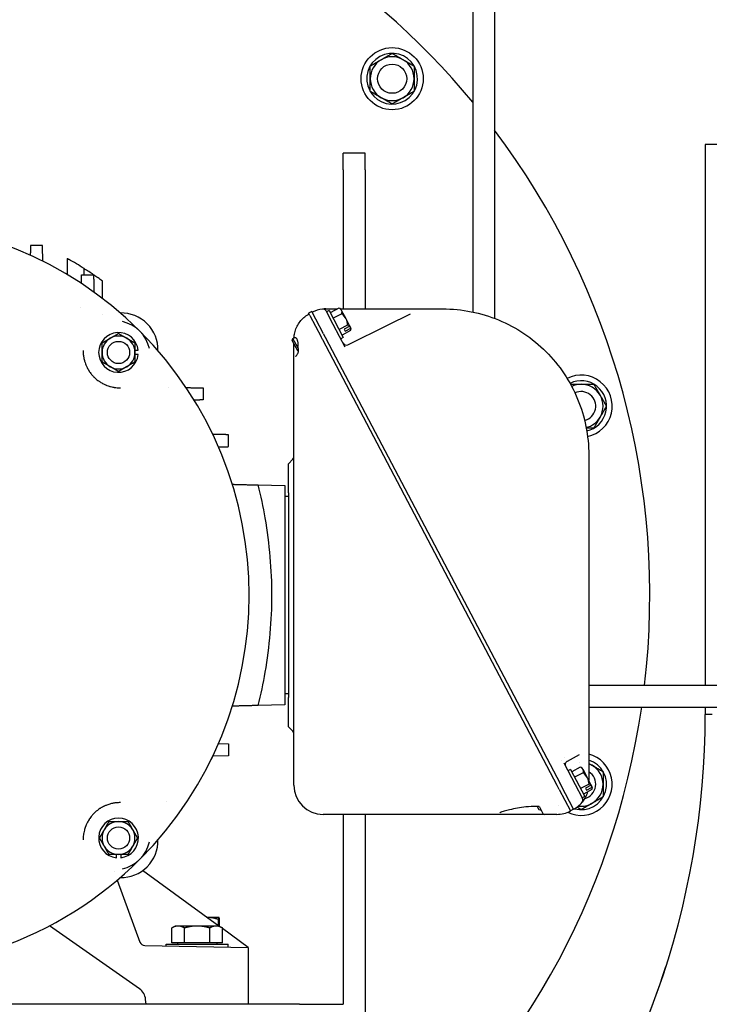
# Model space of a CAD drawing. Header units: inches. Extents: x 18 to 846, y -44 to 561.
# Tile 239 of 256: x 300 to 311, y 135 to 152. Entities that reach past the tile are written whole.
import ezdxf

# ---------------------------------------------------------------- set-up
doc = ezdxf.new("R2010")
doc.units = ezdxf.units.IN
doc.header["$LTSCALE"] = 24
doc.header["$MEASUREMENT"] = 0
doc.layers.add('Visible (ANSI)', color=7, linetype='Continuous', lineweight=30)

msp = doc.modelspace()

# ---------------------------------------------------------------- linework, layer by layer
at = {"layer": 'Visible (ANSI)'}
for p, q in [((307.42543, 153.85344), (307.42543, 147.11587)), ((307.80043, 153.85344), (307.80043, 147.00591)), ((305.66197, 150.90425), (305.67083, 150.90936)), ((305.67724, 150.88762), (305.67279, 150.88504)), ((305.68645, 150.8823), (305.67759, 150.87719)), ((313.30343, 149.97993), (311.40539, 149.97993)), ((311.40539, 149.97993), (311.40539, 140.73081)), ((311.52492, 149.97976), (311.40539, 149.97976)), ((305.58199, 149.83149), (305.20699, 149.83149)), ((305.20699, 149.54688), (305.20699, 149.83149)), ((305.58199, 149.54688), (305.58199, 149.83149)), ((305.20699, 149.54688), (305.20699, 147.16923)), ((305.58199, 149.54688), (305.58199, 147.16923)), ((300.48199, 148.03321), (300.47958, 147.75737)), ((300.77176, 147.75227), (300.7721, 147.85843)), ((300.72999, 147.75227), (300.93399, 147.75227)), ((301.08799, 147.3454), (301.08537, 147.64579)), ((300.71555, 147.20077), (300.71555, 147.20084)), ((304.67085, 147.12402), (304.61554, 147.09492)), ((304.63518, 147.05758), (304.61554, 147.09492)), ((304.73858, 146.9953), (304.67085, 147.12402)), ((304.91165, 147.16923), (305.10265, 147.16923)), ((304.91406, 147.13424), (304.92249, 147.11823)), ((304.96674, 147.14151), (304.92249, 147.11823)), ((304.92249, 147.11823), (305.03252, 146.90911)), ((304.96674, 147.14151), (305.20888, 146.68133)), ((305.1323, 147.17948), (304.98699, 147.10302)), ((305.10265, 147.16923), (305.11282, 147.16923)), ((305.16079, 147.16923), (306.54525, 147.16923)), ((305.18034, 147.1436), (305.16864, 147.16583)), ((305.25595, 146.9999), (305.18034, 147.1436)), ((306.54525, 147.16923), (306.91165, 147.16923)), ((301.09042, 147.0671), (301.09042, 147.06711)), ((304.63518, 147.05757), (304.82944, 146.6884)), ((304.87248, 146.74082), (304.73858, 146.9953)), ((305.18271, 147.08368), (305.0374, 147.00722)), ((305.32131, 146.87569), (305.25595, 146.9999)), ((305.97804, 146.89649), (306.35918, 147.08447)), ((305.03252, 146.90911), (305.14122, 146.70253)), ((305.28353, 146.89208), (305.13822, 146.81562)), ((305.33394, 146.79628), (305.18863, 146.71982)), ((305.32023, 146.87142), (305.2246, 146.8211)), ((305.2246, 146.8211), (305.24207, 146.78792)), ((305.24207, 146.78792), (305.33769, 146.83823)), ((305.28504, 146.5547), (305.97804, 146.89649)), ((305.33877, 146.84251), (305.32131, 146.87569)), ((305.34326, 146.83397), (305.33877, 146.84251)), ((304.3356, 146.62297), (304.34818, 146.66349)), ((304.3356, 146.62297), (304.42407, 146.45483)), ((304.34818, 146.66349), (304.37989, 146.68018)), ((304.42974, 146.50849), (304.34818, 146.66349)), ((304.84527, 146.65831), (304.82944, 146.6884)), ((304.84527, 146.65831), (304.84837, 146.65243)), ((304.84837, 146.65243), (304.85191, 146.6457)), ((304.85191, 146.6457), (308.86466, 139.01961)), ((304.87248, 146.74082), (304.87834, 146.72969)), ((304.90368, 146.68154), (304.87834, 146.72969)), ((304.90368, 146.68154), (304.90694, 146.67533)), ((304.90694, 146.67533), (308.91997, 139.04871)), ((305.14122, 146.70253), (305.23679, 146.52091)), ((305.20888, 146.68133), (305.16463, 146.65805)), ((301.64249, 146.46062), (301.69918, 146.46062)), ((304.36349, 146.54575), (304.36349, 146.56996)), ((304.36349, 146.51187), (304.36349, 146.54575)), ((304.36349, 146.37378), (304.36349, 146.51187)), ((304.42407, 146.45483), (304.4433, 146.44886)), ((304.43167, 146.50374), (304.43765, 146.49237)), ((301.69918, 146.38587), (301.64249, 146.38587)), ((304.36349, 139.01899), (304.36349, 146.37378)), ((302.21679, 145.8307), (302.2168, 145.8307)), ((302.8089, 145.8152), (302.8089, 145.6112)), ((304.34592, 144.59542), (304.26949, 144.51899)), ((309.41165, 144.66923), (309.41165, 139.76205)), ((304.26949, 144.01899), (304.26949, 144.51899)), ((303.7519, 144.15591), (304.20699, 144.14399)), ((304.20699, 144.14399), (304.20699, 140.39399)), ((304.26949, 143.95649), (304.20699, 143.95649)), ((304.26949, 144.01899), (304.26949, 140.51899)), ((309.41165, 140.73081), (313.96116, 140.73081)), ((304.26949, 140.58149), (304.20699, 140.58149)), ((304.26949, 140.01899), (304.26949, 140.51899)), ((304.20699, 140.39399), (303.7519, 140.38208)), ((309.41165, 140.35581), (313.96116, 140.35581)), ((311.40539, 140.35581), (311.40539, 140.22995)), ((311.52492, 140.22976), (311.40539, 140.22976)), ((304.34592, 139.94257), (304.26949, 140.01899)), ((303.07135, 139.731), (303.24139, 139.72654)), ((303.24139, 139.72654), (303.24139, 139.52254)), ((309.41165, 139.76205), (309.41165, 139.10216)), ((302.97857, 139.51566), (302.94669, 139.46045)), ((303.24139, 139.52254), (302.97857, 139.51566)), ((309.24513, 139.53783), (309.0396, 139.42271)), ((308.98307, 139.40125), (309.17708, 139.03254)), ((309.0396, 139.42271), (309.03821, 139.42193)), ((309.09945, 139.28745), (309.0552, 139.26417)), ((309.09945, 139.28745), (309.34159, 138.82727)), ((309.26501, 139.32542), (309.1197, 139.24896)), ((309.31542, 139.22962), (309.17011, 139.15316)), ((309.31305, 139.28954), (309.30135, 139.31177)), ((309.38866, 139.14583), (309.31305, 139.28954)), ((308.86466, 139.01961), (308.8682, 139.0129)), ((308.90266, 138.9474), (308.8682, 139.0129)), ((308.92323, 139.04253), (308.91997, 139.04871)), ((308.92323, 139.04253), (308.9457, 138.99982)), ((309.1528, 138.60623), (308.9457, 138.99982)), ((309.17708, 139.03254), (309.17898, 139.02894)), ((309.17898, 139.02894), (309.29726, 138.80414)), ((309.41624, 139.03802), (309.27093, 138.96156)), ((309.45294, 139.01735), (309.35732, 138.96704)), ((309.45402, 139.02163), (309.38866, 139.14583)), ((309.47148, 138.98844), (309.45402, 139.02163)), ((308.90266, 138.9474), (309.09749, 138.57713)), ((309.46665, 138.94222), (309.32134, 138.86576)), ((309.35732, 138.96704), (309.37478, 138.93385)), ((309.37478, 138.93385), (309.4704, 138.98417)), ((309.47598, 138.9799), (309.47148, 138.98844)), ((302.17456, 138.73699), (302.17451, 138.73699)), ((309.30379, 138.79173), (309.29726, 138.80414)), ((309.34159, 138.82727), (309.29734, 138.80399)), ((307.96471, 138.51899), (304.86349, 138.51899)), ((305.20699, 138.51899), (305.20699, 135.26899)), ((305.58199, 138.51899), (305.58199, 134.89399)), ((307.88716, 138.54639), (307.88715, 138.54639)), ((308.25503, 138.51899), (307.96471, 138.51899)), ((308.65126, 138.51899), (308.25503, 138.51899)), ((308.52761, 138.65621), (308.55679, 138.60076)), ((308.55073, 138.65567), (308.55075, 138.65567)), ((308.55679, 138.60076), (308.59663, 138.58839)), ((308.5662, 138.64622), (308.62447, 138.53548)), ((308.62447, 138.53548), (308.62471, 138.53502)), ((308.86349, 138.51899), (308.65126, 138.51899)), ((309.1528, 138.60623), (309.09749, 138.57713)), ((301.32387, 137.7768), (301.32387, 137.83349)), ((301.39862, 137.83349), (301.39862, 137.7768)), ((301.28577, 137.54655), (301.28577, 137.54655)), ((303.07892, 136.6085), (301.77401, 137.55657)), ((301.34055, 137.39603), (301.72742, 136.33312)), ((302.87963, 136.75518), (302.87703, 136.75518)), ((303.08161, 136.75518), (302.87963, 136.75518)), ((303.07183, 136.61365), (303.07183, 136.72168)), ((303.08199, 136.75518), (303.08161, 136.75518)), ((303.08199, 136.75518), (303.08238, 136.75496)), ((303.09139, 136.60307), (303.09139, 136.72168)), ((301.719, 135.53586), (300.18061, 136.61305)), ((302.33199, 136.6085), (302.27398, 136.575)), ((302.27398, 136.321), (302.27398, 136.575)), ((302.38223, 136.6085), (302.33199, 136.6085)), ((302.70699, 136.6085), (302.38223, 136.6085)), ((302.49049, 136.321), (302.49049, 136.575)), ((303.03175, 136.6085), (302.70699, 136.6085)), ((302.9235, 136.321), (302.9235, 136.575)), ((303.08199, 136.6085), (303.03175, 136.6085)), ((303.08199, 136.6085), (303.14, 136.575)), ((303.14, 136.321), (303.14, 136.575)), ((303.58199, 136.24299), (303.14, 136.56411)), ((302.49049, 136.321), (302.27398, 136.321)), ((302.36949, 136.321), (302.36949, 136.29599)), ((302.9235, 136.321), (302.49049, 136.321)), ((303.14, 136.321), (302.9235, 136.321)), ((303.04449, 136.321), (303.04449, 136.29599)), ((301.81042, 136.27392), (303.58199, 136.24299)), ((302.17549, 136.29599), (303.23849, 136.29599)), ((302.17549, 136.26754), (302.17549, 136.29599)), ((303.23849, 136.24899), (303.23849, 136.29599)), ((303.58199, 136.24299), (303.58199, 135.26899)), ((301.83199, 135.26899), (301.82465, 135.35286)), ((304.45699, 135.26899), (289.95699, 135.26899)), ((304.45699, 135.26899), (305.20699, 135.26899))]:
    msp.add_line(p, q, dxfattribs=at)
for centre, radius in [((306.04583, 151.10783), 0.5315), ((306.04583, 151.10783), 0.25014), ((306.04583, 151.10783), 0.25), ((301.36124, 146.42324), 0.19), ((301.36124, 138.11474), 0.19)]:
    msp.add_circle(centre, radius, dxfattribs=at)
for centre, radius, start, end in [((297.20699, 142.26899), 13.25, 103.059522, 351.697975), ((297.20699, 142.26899), 13.25, 39.537979, 76.856481), ((306.04583, 151.10783), 0.4345, 212.060851, 207.939149), ((306.04583, 151.10783), 0.375, 60, 120), ((306.04583, 151.10783), 0.375, 120, 180), ((306.04583, 151.10783), 0.375, 0, 60), ((306.04583, 151.10783), 0.375, 180, 240), ((306.04583, 151.10783), 0.375, 300, 0), ((306.04583, 151.10783), 0.4345, 207.939149, 210.846066), ((306.04583, 151.10783), 0.375, 240, 300), ((297.20699, 142.26899), 13.25, 353.333542, 36.917172), ((297.20699, 142.26899), 6.39, 45, 135), ((297.20699, 142.26899), 6.62962, 57.469035, 60.146881), ((297.20699, 142.26899), 6.62962, 55.800829, 57.469034), ((301.40721, 146.46921), 0.63, 358.496613, 91.503387), ((304.91165, 146.66923), 0.5, 96.614114, 117.90455), ((304.86097, 147.1063), 0.06, 27.752796, 96.614114), ((305.04356, 146.88814), 0.30456, 65.751529, 73.059723), ((301.287, 146.349), 0.62, 13.110682, 76.889318), ((305.04356, 146.88814), 0.24, 27.752796, 54.564182), ((305.04356, 146.88814), 0.24, 0.941411, 27.752796), ((301.36124, 146.42324), 0.34, 6.311077, 353.688923), ((297.20699, 142.26899), 6.39, 315, 45), ((305.04356, 146.88814), 0.30456, 342.44587, 349.754064), ((301.36124, 146.42324), 0.28125, 120, 180), ((301.36124, 146.42324), 0.28125, 60, 120), ((301.36124, 146.42324), 0.28125, 0, 60), ((301.36124, 146.42324), 0.28125, 180, 240), ((301.36124, 146.42324), 0.28125, 300, 0), ((305.2585, 146.60851), 0.06, 207.752796, 296.252796), ((301.36124, 146.42324), 0.28125, 240, 300), ((309.28106, 145.50423), 0.5315, 282.013944, 116.81118), ((309.28106, 145.50423), 0.4345, 282.832747, 115.993645), ((309.28106, 145.50423), 0.375, 90, 115.568374), ((309.28106, 145.50423), 0.25014, 283.752668, 115.073033), ((309.28106, 145.50423), 0.25, 283.752695, 115.073003), ((309.28106, 145.50423), 0.375, 30, 90), ((309.28106, 145.50423), 0.375, 330, 30), ((309.28106, 145.50423), 0.375, 283.258667, 330), ((304.30349, 144.63785), 0.06, 315, 0), ((297.23687, 140.22995), 14.16852, 320.804643, 0), ((304.30349, 139.90014), 0.06, 0, 45), ((309.28106, 139.03375), 0.5315, 244.235086, 75.777642), ((309.28106, 139.03375), 0.5315, 128.56489, 128.564955), ((309.28106, 139.03375), 0.5315, 121.834425, 121.834777), ((309.06753, 139.36959), 0.06, 119.252796, 207.752796), ((309.28106, 139.03375), 0.4345, 254.802359, 72.510334), ((309.28106, 139.03375), 0.375, 94.610613, 94.611037), ((309.28106, 139.03375), 0.375, 60, 69.621612), ((309.28106, 139.03375), 0.375, 0, 60), ((309.17627, 139.03408), 0.30456, 65.751529, 73.059723), ((309.17627, 139.03408), 0.24, 27.752796, 54.564182), ((309.28106, 139.03375), 0.25014, 284.340515, 58.530537), ((309.28106, 139.03375), 0.25, 284.371333, 58.511481), ((304.86349, 139.01899), 0.5, 180, 270), ((309.17627, 139.03408), 0.24, 0.941411, 27.752796), ((309.28106, 139.03375), 0.375, 300, 0), ((309.17627, 139.03408), 0.30456, 342.44587, 349.754064), ((309.28106, 139.03375), 0.5315, 222.938398, 222.938508), ((308.91165, 139.04423), 0.5, 298.836453, 320.404455), ((309.28106, 139.03375), 0.375, 262.74275, 300), ((309.28106, 139.03375), 0.25, 267.036385, 267.036601), ((309.28106, 139.03375), 0.25014, 267.054461, 267.054677), ((309.25069, 138.76379), 0.06, 320.404455, 27.752796), ((309.28106, 139.03375), 0.25, 275.906279, 275.907081), ((309.28106, 139.03375), 0.25014, 275.914506, 275.915317), ((309.28106, 139.03375), 0.25014, 279.496053, 279.496832), ((309.28106, 139.03375), 0.25, 279.504076, 279.504869), ((308.65126, 138.54899), 0.03, 207.752796, 270), ((308.86349, 139.01899), 0.5, 270, 297.90455), ((301.36124, 138.11474), 0.34, 276.311077, 263.688923), ((301.36124, 138.11474), 0.28125, 90, 150), ((301.36124, 138.11474), 0.28125, 30, 90), ((301.36124, 138.11474), 0.28125, 150, 210), ((301.36124, 138.11474), 0.28125, 330, 30), ((301.40721, 138.06878), 0.63, 268.496613, 1.503387), ((301.287, 138.18899), 0.62, 283.110682, 346.889318), ((301.36124, 138.11474), 0.28125, 210, 270), ((301.36124, 138.11474), 0.28125, 270, 330), ((297.20699, 142.26899), 6.39, 289.067938, 315), ((301.81199, 136.3639), 0.09, 200, 269), ((297.23681, 140.22976), 14.16852, 320.822425, 342.285752), ((301.57561, 135.33107), 0.25, 5, 55)]:
    msp.add_arc(centre, radius, start, end, dxfattribs=at)
for centre, major_axis, ratio, start_param, end_param in [((297.20699, 142.26899), (5.4375, -3.7928), 0.99999995, 1.55497023, 1.58284578), ((304.91168, 146.66918), (-0.23272, 0.44261), 0.99991432, 5.79915687, 5.91458844), ((304.96795, 147.03184), (0.21239, 0.11176), 0.5, 0, 0.46794695), ((304.96795, 147.03184), (0.21239, 0.11176), 0.5, 5.81523836, 6.28318531), ((305.11917, 146.74444), (0.21239, 0.11176), 0.5, 0.15689287, 0.46794695), ((305.03483, 146.90473), (0.26747, 0.14074), 0.8660254, 5.61397785, 5.6298595), ((305.11917, 146.74444), (0.21239, 0.11176), 0.5, 5.81523836, 6.12629244), ((305.05229, 146.87155), (-0.26747, -0.14074), 0.8660254, 2.47238519, 2.48826685), ((301.08695, 146.22401), (0.2034, -0.50048), 0.52167106, 4.031258, 4.0503208), ((309.10066, 139.17778), (0.21239, 0.11176), 0.5, 0, 0.46794695), ((309.10066, 139.17778), (0.21239, 0.11176), 0.5, 5.81523836, 6.28318531), ((309.25189, 138.89038), (0.21239, 0.11176), 0.5, 0.15689287, 0.46794695), ((309.16754, 139.05067), (0.26747, 0.14074), 0.8660254, 5.61397785, 5.6298595), ((309.25189, 138.89038), (0.21239, 0.11176), 0.5, 5.81523836, 6.12629244), ((309.185, 139.01748), (-0.26747, -0.14074), 0.8660254, 2.47238519, 2.48826685), ((301.08694, 138.31394), (-0.20341, -0.50041), 0.52169739, 5.37450757, 5.3935731)]:
    msp.add_ellipse(centre, major_axis=major_axis, ratio=ratio, start_param=start_param, end_param=end_param, dxfattribs=at)
for points, weights in [([(305.85833, 151.43259), (305.94535, 151.48283), (306.04583, 151.54084)], [1, 1.0379548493, 1]), ([(306.04583, 151.54084), (306.14631, 151.48283), (306.23333, 151.43259)], [1, 1.0379548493, 1]), ([(305.67083, 151.32433), (305.77131, 151.38235), (305.85833, 151.43259)], [1, 1.0379548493, 1]), ([(305.67083, 151.10783), (305.67083, 151.20831), (305.67083, 151.32433)], [1, 1.0379548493, 1]), ([(306.23333, 151.43259), (306.32035, 151.38235), (306.42083, 151.32433)], [1, 1.0379548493, 1]), ([(306.42083, 151.32433), (306.42083, 151.20831), (306.42083, 151.10783)], [1, 1.0379548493, 1]), ([(305.67083, 150.89132), (305.67083, 151.00735), (305.67083, 151.10783)], [1, 1.0379548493, 1]), ([(306.42083, 151.10783), (306.42083, 151.00735), (306.42083, 150.89132)], [1, 1.0379548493, 1]), ([(305.85833, 150.78307), (305.77131, 150.83331), (305.67083, 150.89132)], [1, 1.0379548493, 1]), ([(306.42083, 150.89132), (306.32035, 150.83331), (306.23333, 150.78307)], [1, 1.0379548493, 1]), ([(306.04583, 150.67481), (305.94535, 150.73283), (305.85833, 150.78307)], [1, 1.0379548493, 1]), ([(306.23333, 150.78307), (306.14631, 150.73283), (306.04583, 150.67481)], [1, 1.0379548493, 1]), ([(299.85499, 148.25422), (299.85277, 148.16936), (299.8506, 148.0865)], [1.0549012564, 1.05173246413, 1.04839677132]), ([(300.05899, 148.25422), (299.95633, 148.25422), (299.85499, 148.25422)], [1.96037653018, 1.96726307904, 1.9737004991]), ([(300.06608, 147.98369), (300.0626, 148.11646), (300.05899, 148.25422)], [1.05183626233, 1.05725885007, 1.06225025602]), ([(300.72607, 147.60267), (300.72801, 147.67673), (300.72999, 147.75227)], [1.01969181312, 1.0208002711, 1.02177256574]), ([(300.93399, 147.75227), (300.93797, 147.60034), (300.94181, 147.4539)], [1.0260581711, 1.02435136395, 1.02210996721]), ([(301.07999, 146.58562), (301.15536, 146.62913), (301.22062, 146.66681)], [1.97854999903, 2.13159137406, 2.13159137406]), ([(301.07999, 146.42324), (301.07999, 146.49861), (301.07999, 146.58562)], [2.13159137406, 2.13159137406, 1.97854999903]), ([(301.22062, 146.66681), (301.28588, 146.70449), (301.36124, 146.748)], [2.13159137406, 2.13159137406, 1.97854999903]), ([(301.36124, 146.748), (301.43661, 146.70449), (301.50187, 146.66681)], [1.97854999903, 2.13159137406, 2.13159137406]), ([(301.50187, 146.66681), (301.56713, 146.62913), (301.64249, 146.58562)], [2.13159137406, 2.13159137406, 1.97854999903]), ([(301.64249, 146.58562), (301.64249, 146.49861), (301.64249, 146.42324)], [1.97854999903, 2.13159137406, 2.13159137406]), ([(301.07999, 146.26086), (301.07999, 146.34788), (301.07999, 146.42324)], [1.97854999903, 2.13159137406, 2.13159137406]), ([(301.64249, 146.42324), (301.64249, 146.34788), (301.64249, 146.26086)], [2.13159137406, 2.13159137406, 1.97854999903]), ([(301.22062, 146.17968), (301.15536, 146.21736), (301.07999, 146.26086)], [2.13159137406, 2.13159137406, 1.97854999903]), ([(301.64249, 146.26086), (301.56713, 146.21736), (301.50187, 146.17968)], [1.97854999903, 2.13159137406, 2.13159137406]), ([(301.36124, 146.09849), (301.28588, 146.14199), (301.22062, 146.17968)], [1.97854999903, 2.13159137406, 2.13159137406]), ([(301.50187, 146.17968), (301.43661, 146.14199), (301.36124, 146.09849)], [2.13159137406, 2.13159137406, 1.97854999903]), ([(302.51758, 145.82282), (302.66055, 145.81908), (302.8089, 145.8152)], [1.04700258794, 1.05306024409, 1.05862236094]), ([(309.09931, 145.87923), (309.19498, 145.87923), (309.28106, 145.87923)], [1.00956439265, 1.03234286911, 1]), ([(309.28106, 145.87923), (309.38155, 145.87923), (309.49757, 145.87923)], [1, 1.0379548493, 1]), ([(309.49757, 145.87923), (309.55558, 145.77875), (309.60582, 145.69173)], [1, 1.0379548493, 1]), ([(302.8089, 145.6112), (302.73152, 145.60917), (302.65571, 145.60719)], [1.04898438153, 1.04597303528, 1.04282346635]), ([(309.60582, 145.69173), (309.65606, 145.60471), (309.71408, 145.50423)], [1, 1.0379548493, 1]), ([(309.71408, 145.50423), (309.65606, 145.40375), (309.60582, 145.31673)], [1, 1.0379548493, 1]), ([(309.60582, 145.31673), (309.55558, 145.22971), (309.49757, 145.12923)], [1, 1.0379548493, 1]), ([(309.49757, 145.12923), (309.42951, 145.12923), (309.36896, 145.12923)], [1, 1.0219219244, 1.01852056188]), ([(303.24139, 145.01544), (303.10488, 145.01902), (302.97332, 145.02246)], [1.06133826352, 1.05640309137, 1.05104482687]), ([(303.24139, 144.81144), (303.24139, 144.91281), (303.24139, 145.01544)], [1.9691186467, 1.9629785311, 1.95638862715]), ([(303.07135, 144.80699), (303.15533, 144.80919), (303.24139, 144.81144)], [1.04782049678, 1.05119405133, 1.05439619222]), ([(303.30844, 144.16752), (303.52309, 144.1619), (303.7519, 144.15591)], [1.03702229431, 1.04566916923, 1.05319756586]), ([(303.7519, 140.38208), (303.52309, 140.37608), (303.30844, 140.37046)], [1.05319756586, 1.04566916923, 1.03702229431]), ([(309.41165, 139.39138), (309.44032, 139.37482), (309.46856, 139.35851)], [1.01642019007, 1.0120110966, 1]), ([(309.46856, 139.35851), (309.55558, 139.30827), (309.65606, 139.25026)], [1, 1.0379548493, 1]), ([(309.65606, 139.25026), (309.65606, 139.13424), (309.65606, 139.03375)], [1, 1.0379548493, 1]), ([(309.65606, 139.03375), (309.65606, 138.93327), (309.65606, 138.81725)], [1, 1.0379548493, 1]), ([(309.46856, 138.70899), (309.38155, 138.65875), (309.28106, 138.60074)], [1, 1.0379548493, 1]), ([(309.65606, 138.81725), (309.55558, 138.75924), (309.46856, 138.70899)], [1, 1.0379548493, 1]), ([(309.28106, 138.60074), (309.24355, 138.6224), (309.20907, 138.64231)], [1, 1.01384152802, 1.01758748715]), ([(301.11767, 138.25537), (301.15536, 138.32063), (301.19886, 138.39599)], [2.13159137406, 2.13159137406, 1.97854999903]), ([(301.19886, 138.39599), (301.28588, 138.39599), (301.36124, 138.39599)], [1.97854999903, 2.13159137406, 2.13159137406]), ([(301.36124, 138.39599), (301.43661, 138.39599), (301.52362, 138.39599)], [2.13159137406, 2.13159137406, 1.97854999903]), ([(301.52362, 138.39599), (301.56713, 138.32063), (301.60481, 138.25537)], [1.97854999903, 2.13159137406, 2.13159137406]), ([(301.03648, 138.11474), (301.07999, 138.1901), (301.11767, 138.25537)], [1.97854999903, 2.13159137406, 2.13159137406]), ([(301.60481, 138.25537), (301.64249, 138.1901), (301.686, 138.11474)], [2.13159137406, 2.13159137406, 1.97854999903]), ([(301.11767, 137.97412), (301.07999, 138.03938), (301.03648, 138.11474)], [2.13159137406, 2.13159137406, 1.97854999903]), ([(301.686, 138.11474), (301.64249, 138.03938), (301.60481, 137.97412)], [1.97854999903, 2.13159137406, 2.13159137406]), ([(301.19886, 137.83349), (301.15536, 137.90885), (301.11767, 137.97412)], [1.97854999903, 2.13159137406, 2.13159137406]), ([(301.36124, 137.83349), (301.28588, 137.83349), (301.19886, 137.83349)], [2.13159137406, 2.13159137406, 1.97854999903]), ([(301.52362, 137.83349), (301.43661, 137.83349), (301.36124, 137.83349)], [1.97854999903, 2.13159137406, 2.13159137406]), ([(301.60481, 137.97412), (301.56713, 137.90885), (301.52362, 137.83349)], [2.13159137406, 2.13159137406, 1.97854999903]), ([(302.87963, 136.75518), (302.87833, 136.75518), (302.87704, 136.75517)], [1, 1.00053089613, 1.00104694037]), ([(303.07183, 136.72168), (302.96883, 136.75518), (302.87963, 136.75518)], [1, 1.0379548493, 1]), ([(303.08161, 136.75518), (303.07707, 136.75518), (303.07183, 136.72168)], [1, 1.0379548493, 1]), ([(303.09139, 136.72168), (303.08615, 136.75518), (303.08161, 136.75518)], [1, 1.0379548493, 1]), ([(302.38223, 136.6085), (302.33199, 136.6085), (302.27398, 136.575)], [1, 1.0379548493, 1]), ([(302.49049, 136.575), (302.43247, 136.6085), (302.38223, 136.6085)], [1, 1.0379548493, 1]), ([(302.70699, 136.6085), (302.60651, 136.6085), (302.49049, 136.575)], [1, 1.0379548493, 1]), ([(302.9235, 136.575), (302.80747, 136.6085), (302.70699, 136.6085)], [1, 1.0379548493, 1]), ([(303.03175, 136.6085), (302.98151, 136.6085), (302.9235, 136.575)], [1, 1.0379548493, 1]), ([(303.14, 136.575), (303.08199, 136.6085), (303.03175, 136.6085)], [1, 1.0379548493, 1])]:
    msp.add_rational_spline(points, weights, degree=2, dxfattribs=at)
for points, knots in [([(300.48199, 148.03321), (300.48199, 148.03321), (300.48663, 148.03058), (300.49895, 148.02354), (300.50281, 148.02133), (300.50707, 148.01889)], [-1.574581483, -1.574581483, -1.574581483, -1.574581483, -1.39620241, -1.39620241, -1.33153741, -1.33153741, -1.33153741, -1.33153741]), ([(306.91165, 147.16923), (307.07527, 147.16923), (307.23889, 147.15312), (307.55985, 147.08927), (307.71719, 147.04155), (308.01952, 146.91631), (308.16452, 146.83881), (308.43662, 146.657), (308.56371, 146.5527), (308.79511, 146.3213), (308.89942, 146.19421), (309.08123, 145.92211), (309.15873, 145.77711), (309.28396, 145.47477), (309.33169, 145.31744), (309.39553, 144.99648), (309.41165, 144.83286), (309.41165, 144.66923)], [2.055174, 2.055174, 2.055174, 2.055174, 2.25152354, 2.25152354, 2.44787308, 2.44787308, 2.64422262, 2.64422262, 2.84057217, 2.84057217, 3.03692171, 3.03692171, 3.23327125, 3.23327125, 3.42962079, 3.42962079, 3.62597033, 3.62597033, 3.62597033, 3.62597033]), ([(304.36428, 146.67196), (304.3655, 146.69377), (304.36817, 146.71585), (304.37239, 146.73791), (304.37823, 146.76845), (304.38704, 146.79892), (304.39877, 146.82848), (304.41035, 146.85764), (304.42477, 146.88589), (304.4417, 146.91249), (304.45868, 146.93917), (304.47819, 146.96418), (304.49964, 146.98694), (304.52152, 147.01016), (304.54542, 147.03102), (304.57053, 147.04918), (304.58343, 147.0585), (304.59665, 147.06712), (304.61006, 147.07501), (304.61414, 147.0774), (304.61823, 147.07973), (304.62234, 147.08199)], [4.7706456, 4.7706456, 4.7706456, 4.7706456, 4.9060752, 4.9060752, 4.9060752, 5.09358262, 5.09358262, 5.09358262, 5.2785053, 5.2785053, 5.2785053, 5.46396692, 5.46396692, 5.46396692, 5.65318583, 5.65318583, 5.65318583, 5.7503813, 5.7503813, 5.7503813, 5.77989426, 5.77989426, 5.77989426, 5.77989426]), ([(304.37989, 146.68018), (304.38025, 146.68036), (304.38062, 146.68053), (304.38374, 146.68173), (304.38679, 146.6815), (304.39292, 146.67855), (304.39593, 146.67617), (304.40169, 146.66993), (304.40439, 146.66639), (304.40712, 146.66218)], [-0.22345189, -0.22345189, -0.22345189, -0.22345189, -0.212444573, -0.212444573, -0.130786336, -0.130786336, -0.059892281, -0.059892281, -0.000002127, -0.000002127, -0.000002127, -0.000002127]), ([(304.40712, 146.66218), (304.40878, 146.65961), (304.4104, 146.65684), (304.41742, 146.64343), (304.42257, 146.62944), (304.42937, 146.59784), (304.43098, 146.58025), (304.43098, 146.56386), (304.43098, 146.55106), (304.43004, 146.53776), (304.42836, 146.52465)], [-0.285180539, -0.285180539, -0.285180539, -0.285180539, -0.249782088, -0.249782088, -0.124891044, -0.124891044, 0, 0, 0, 0.097558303, 0.097558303, 0.097558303, 0.097558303]), ([(300.75599, 146.44799), (300.75599, 146.42961), (300.75679, 146.41064), (300.75857, 146.39108), (300.75976, 146.37794), (300.76137, 146.36476), (300.76343, 146.35148), (300.76444, 146.34498), (300.76555, 146.33847), (300.76677, 146.33196), (300.76756, 146.32774), (300.7684, 146.32352), (300.76928, 146.3193), (300.77149, 146.30871), (300.77399, 146.29809), (300.77679, 146.28746), (300.77812, 146.2824), (300.77952, 146.27735), (300.78099, 146.27229), (300.7852, 146.2578), (300.78999, 146.24325), (300.79536, 146.22877), (300.79584, 146.2275), (300.79631, 146.22623), (300.7968, 146.22496), (300.79838, 146.22078), (300.80001, 146.2166), (300.80169, 146.21244), (300.80788, 146.19707), (300.81465, 146.18201), (300.82205, 146.16715), (300.82255, 146.16616), (300.82305, 146.16516), (300.82355, 146.16417), (300.82858, 146.1542), (300.8339, 146.14432), (300.83946, 146.13462), (300.84499, 146.12498), (300.85077, 146.11548), (300.85684, 146.1061), (300.85841, 146.10367), (300.85999, 146.10125), (300.8616, 146.09883), (300.8696, 146.08682), (300.87808, 146.07499), (300.88695, 146.06348), (300.89137, 146.05774), (300.89588, 146.05208), (300.90048, 146.04652), (300.91319, 146.03116), (300.92655, 146.01647), (300.94058, 146.00245), (300.94182, 146.00121), (300.94306, 145.99998), (300.9443, 145.99876), (300.95106, 145.99212), (300.95798, 145.98561), (300.96504, 145.97928), (300.97334, 145.97182), (300.98184, 145.96458), (300.99057, 145.95755), (300.99131, 145.95694), (300.99206, 145.95634), (300.99281, 145.95575), (301.00398, 145.94682), (301.01552, 145.93823), (301.02728, 145.93009), (301.03305, 145.92609), (301.03888, 145.9222), (301.04474, 145.91842), (301.04507, 145.91821), (301.0454, 145.918), (301.04573, 145.91779), (301.05482, 145.91195), (301.06403, 145.90637), (301.07337, 145.90103), (301.08311, 145.89546), (301.093, 145.89016), (301.10295, 145.88516), (301.11868, 145.87725), (301.13461, 145.87005), (301.15086, 145.86352), (301.15379, 145.86234), (301.15674, 145.86118), (301.1597, 145.86004), (301.16105, 145.85952), (301.1624, 145.859), (301.16376, 145.85849), (301.17573, 145.85398), (301.18787, 145.84982), (301.2, 145.84607), (301.20661, 145.84403), (301.21322, 145.84211), (301.2198, 145.84031), (301.22204, 145.8397), (301.22427, 145.8391), (301.22651, 145.83851), (301.23985, 145.83502), (301.25316, 145.83201), (301.26638, 145.82945), (301.27075, 145.82861), (301.27511, 145.82781), (301.27946, 145.82707), (301.2832, 145.82642), (301.28693, 145.82582), (301.29066, 145.82525), (301.30658, 145.82281), (301.32239, 145.82102), (301.33804, 145.81982), (301.35022, 145.81889), (301.3623, 145.81833), (301.37414, 145.8181), (301.38109, 145.81797), (301.38796, 145.81796), (301.39472, 145.81805)], [0.0091953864, 0.0091953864, 0.0091953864, 0.0091953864, 0.0108364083, 0.0108364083, 0.0108364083, 0.0119383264, 0.0119383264, 0.0119383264, 0.0124774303, 0.0124774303, 0.0124774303, 0.0128264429, 0.0128264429, 0.0128264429, 0.0137020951, 0.0137020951, 0.0137020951, 0.0141184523, 0.0141184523, 0.0141184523, 0.0153101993, 0.0153101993, 0.0153101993, 0.0154150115, 0.0154150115, 0.0154150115, 0.0157594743, 0.0157594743, 0.0157594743, 0.0170311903, 0.0170311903, 0.0170311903, 0.0171164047, 0.0171164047, 0.0171164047, 0.0179714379, 0.0179714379, 0.0179714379, 0.0188214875, 0.0188214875, 0.0188214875, 0.0190415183, 0.0190415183, 0.0190415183, 0.0201365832, 0.0201365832, 0.0201365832, 0.0206825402, 0.0206825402, 0.0206825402, 0.022190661, 0.022190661, 0.022190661, 0.0223235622, 0.0223235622, 0.0223235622, 0.0230438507, 0.0230438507, 0.0230438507, 0.0238919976, 0.0238919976, 0.0238919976, 0.0239645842, 0.0239645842, 0.0239645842, 0.0250457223, 0.0250457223, 0.0250457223, 0.0255757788, 0.0255757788, 0.0255757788, 0.0256056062, 0.0256056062, 0.0256056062, 0.0264281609, 0.0264281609, 0.0264281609, 0.0272862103, 0.0272862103, 0.0272862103, 0.0286425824, 0.0286425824, 0.0286425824, 0.0288876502, 0.0288876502, 0.0288876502, 0.0289996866, 0.0289996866, 0.0289996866, 0.0299893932, 0.0299893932, 0.0299893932, 0.0305286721, 0.0305286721, 0.0305286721, 0.0307120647, 0.0307120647, 0.0307120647, 0.0318077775, 0.0318077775, 0.0318077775, 0.0321696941, 0.0321696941, 0.0321696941, 0.032480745, 0.032480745, 0.032480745, 0.0338107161, 0.0338107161, 0.0338107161, 0.0348451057, 0.0348451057, 0.0348451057, 0.0354517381, 0.0354517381, 0.0354517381, 0.0354517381]), ([(304.42836, 146.52465), (304.428, 146.52188), (304.42795, 146.5191), (304.42841, 146.51366), (304.42894, 146.51101), (304.42974, 146.50849)], [-0.0438107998, -0.0438107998, -0.0438107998, -0.0438107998, -0.0219053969, -0.0219053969, -0.0000009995, -0.0000009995, -0.0000009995, -0.0000009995]), ([(304.43167, 146.50374), (304.43126, 146.50453), (304.43089, 146.50532), (304.43056, 146.50611), (304.43024, 146.5069), (304.42996, 146.5077), (304.42974, 146.50849)], [0.0000000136, 0.0000000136, 0.0000000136, 0.0000000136, 0.0075113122, 0.0075113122, 0.0075113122, 0.0150258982, 0.0150258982, 0.0150258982, 0.0150258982]), ([(304.43102, 146.40525), (304.43228, 146.40753), (304.43355, 146.4101), (304.43533, 146.41426), (304.4359, 146.41568), (304.43665, 146.41771), (304.43685, 146.41827), (304.43765, 146.42054), (304.43823, 146.42231), (304.44041, 146.42969), (304.44175, 146.43586), (304.44352, 146.44916), (304.44389, 146.45653), (304.44345, 146.46689), (304.44318, 146.47008), (304.44243, 146.47585), (304.44198, 146.47849), (304.44097, 146.48304), (304.44045, 146.48504), (304.43952, 146.48795), (304.43914, 146.48901), (304.43837, 146.49091), (304.43798, 146.49176), (304.43765, 146.49237)], [0, 0, 0, 0, 0.030827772, 0.030827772, 0.04575343, 0.04575343, 0.05134639, 0.05134639, 0.068142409, 0.068142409, 0.119024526, 0.119024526, 0.173781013, 0.173781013, 0.198200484, 0.198200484, 0.21935112, 0.21935112, 0.236963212, 0.236963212, 0.248052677, 0.248052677, 0.259753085, 0.259753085, 0.259753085, 0.259753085]), ([(304.397, 146.3566), (304.397, 146.3566), (304.39713, 146.35669), (304.3979, 146.3573), (304.39897, 146.35825), (304.40234, 146.36175), (304.40496, 146.36484), (304.41205, 146.37419), (304.41683, 146.3813), (304.42477, 146.39425), (304.42789, 146.39961), (304.43102, 146.40525)], [0.019409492, 0.019409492, 0.019409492, 0.019409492, 0.037894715, 0.037894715, 0.083460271, 0.083460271, 0.152942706, 0.152942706, 0.258084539, 0.258084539, 0.324055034, 0.324055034, 0.324055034, 0.324055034]), ([(303.7519, 140.38208), (303.79953, 140.57061), (303.83999, 140.76025), (303.95051, 141.39496), (303.98699, 141.83999), (303.98699, 142.26899), (303.98699, 142.6989), (303.95035, 143.14484), (303.83961, 143.77953), (303.79931, 143.96827), (303.7519, 144.15591)], [-4.66182855, -4.66182855, -4.66182855, -4.66182855, -3.26903088, -3.26903088, 0, 0, 0, 3.27590991, 3.27590991, 4.66234251, 4.66234251, 4.66234251, 4.66234251]), ([(309.39113, 138.90248), (309.38839, 138.8932), (309.38537, 138.88397), (309.37226, 138.84756), (309.36021, 138.8215), (309.33893, 138.78416), (309.33129, 138.77201), (309.31492, 138.7483), (309.30614, 138.73669), (309.29693, 138.72555)], [0.00363718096, 0.00363718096, 0.00363718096, 0.00363718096, 0.00436881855, 0.00436881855, 0.00655322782, 0.00655322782, 0.00764543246, 0.00764543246, 0.0087376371, 0.0087376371, 0.0087376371, 0.0087376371]), ([(301.39472, 138.71993), (301.38107, 138.72012), (301.36709, 138.71987), (301.35278, 138.71912), (301.34658, 138.71879), (301.34031, 138.71836), (301.33398, 138.71784), (301.32571, 138.71716), (301.31735, 138.7163), (301.309, 138.71527), (301.3025, 138.71447), (301.296, 138.71357), (301.28948, 138.71255), (301.28612, 138.71203), (301.28276, 138.71149), (301.2794, 138.71091), (301.27205, 138.70965), (301.26467, 138.70825), (301.2573, 138.70671), (301.2467, 138.7045), (301.23609, 138.702), (301.22546, 138.69919), (301.20465, 138.69371), (301.1838, 138.68708), (301.16296, 138.67919), (301.16194, 138.67881), (301.16093, 138.67842), (301.15992, 138.67803), (301.14424, 138.672), (301.12888, 138.66538), (301.11373, 138.65812), (301.10986, 138.65627), (301.10601, 138.65437), (301.10217, 138.65244), (301.0922, 138.64741), (301.08232, 138.64209), (301.07262, 138.63652), (301.06344, 138.63126), (301.05439, 138.62576), (301.04544, 138.62001), (301.04499, 138.61973), (301.04454, 138.61944), (301.0441, 138.61915), (301.03156, 138.61104), (301.0192, 138.60243), (301.00717, 138.59337), (301.00224, 138.58966), (300.99735, 138.58587), (300.99254, 138.58202), (300.97557, 138.56845), (300.9594, 138.55408), (300.94402, 138.53894), (300.94282, 138.53777), (300.94163, 138.53659), (300.94045, 138.5354), (300.93251, 138.52746), (300.92477, 138.5193), (300.91728, 138.51095), (300.91147, 138.50448), (300.9058, 138.4979), (300.90025, 138.49118), (300.89867, 138.48927), (300.8971, 138.48735), (300.89555, 138.48542), (300.88656, 138.47427), (300.8779, 138.46275), (300.86969, 138.451), (300.86687, 138.44698), (300.86411, 138.44293), (300.8614, 138.43886), (300.85972, 138.43633), (300.85806, 138.43379), (300.85642, 138.43125), (300.85035, 138.42183), (300.84456, 138.41229), (300.83903, 138.40261), (300.83347, 138.39288), (300.82816, 138.38298), (300.82315, 138.37303), (300.81534, 138.35749), (300.80822, 138.34174), (300.80173, 138.32567), (300.79994, 138.32121), (300.79819, 138.31673), (300.79649, 138.31223), (300.79191, 138.30006), (300.7877, 138.28776), (300.78391, 138.27546), (300.78291, 138.27221), (300.78194, 138.26896), (300.78099, 138.26571), (300.77942, 138.26028), (300.77793, 138.25488), (300.77651, 138.24948), (300.7727, 138.23489), (300.76945, 138.22034), (300.76675, 138.2059), (300.76546, 138.19903), (300.76429, 138.19216), (300.76325, 138.18533), (300.76129, 138.17251), (300.75974, 138.15977), (300.75859, 138.14713), (300.75751, 138.13523), (300.75677, 138.12339), (300.75637, 138.11174), (300.75611, 138.1044), (300.75599, 138.09714), (300.75599, 138.08999)], [0.0089344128, 0.0089344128, 0.0089344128, 0.0089344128, 0.0101652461, 0.0101652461, 0.0101652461, 0.0106988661, 0.0106988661, 0.0106988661, 0.0113960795, 0.0113960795, 0.0113960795, 0.0119377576, 0.0119377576, 0.0119377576, 0.0122166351, 0.0122166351, 0.0122166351, 0.0128258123, 0.0128258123, 0.0128258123, 0.0137014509, 0.0137014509, 0.0137014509, 0.0154156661, 0.0154156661, 0.0154156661, 0.0154988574, 0.0154988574, 0.0154988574, 0.0167885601, 0.0167885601, 0.0167885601, 0.0171178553, 0.0171178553, 0.0171178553, 0.0179724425, 0.0179724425, 0.0179724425, 0.0187810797, 0.0187810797, 0.0187810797, 0.0188216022, 0.0188216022, 0.0188216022, 0.0199563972, 0.0199563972, 0.0199563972, 0.0204221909, 0.0204221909, 0.0204221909, 0.0220633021, 0.0220633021, 0.0220633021, 0.0221906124, 0.0221906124, 0.0221906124, 0.0230437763, 0.0230437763, 0.0230437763, 0.0237044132, 0.0237044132, 0.0237044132, 0.0238919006, 0.0238919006, 0.0238919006, 0.0249745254, 0.0249745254, 0.0249745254, 0.0253455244, 0.0253455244, 0.0253455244, 0.0255758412, 0.0255758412, 0.0255758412, 0.0264287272, 0.0264287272, 0.0264287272, 0.027287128, 0.027287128, 0.027287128, 0.0286277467, 0.0286277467, 0.0286277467, 0.0289992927, 0.0289992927, 0.0289992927, 0.0300030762, 0.0300030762, 0.0300030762, 0.0302688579, 0.0302688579, 0.0302688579, 0.0307123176, 0.0307123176, 0.0307123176, 0.031909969, 0.031909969, 0.031909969, 0.0324805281, 0.0324805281, 0.0324805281, 0.0335510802, 0.0335510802, 0.0335510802, 0.0345579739, 0.0345579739, 0.0345579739, 0.0351921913, 0.0351921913, 0.0351921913, 0.0351921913]), ([(308.51561, 138.65648), (308.45437, 138.6579), (308.39294, 138.65296), (308.23846, 138.6344), (308.14512, 138.61696), (308.02586, 138.58946), (307.99505, 138.58175), (307.95097, 138.56935), (307.93625, 138.56494), (307.91575, 138.5581), (307.90905, 138.55572), (307.89671, 138.55091), (307.89095, 138.54839), (307.88716, 138.54639)], [0, 0, 0, 0, 0.46679607, 0.46679607, 1.19943387, 1.19943387, 1.46097648, 1.46097648, 1.59800459, 1.59800459, 1.66952018, 1.66952018, 1.74386886, 1.74386886, 1.74386886, 1.74386886]), ([(308.5662, 138.64622), (308.56561, 138.64735), (308.56464, 138.64875), (308.5619, 138.65156), (308.55997, 138.65295), (308.55545, 138.65509), (308.55278, 138.65562), (308.55075, 138.65567)], [0, 0, 0, 0, 0.0224896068, 0.0224896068, 0.0497379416, 0.0497379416, 0.0833513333, 0.0833513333, 0.0833513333, 0.0833513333])]:
    msp.add_open_spline(points, degree=3, knots=knots, dxfattribs=at)
msp.add_open_spline([(308.55073, 138.65567), (308.53903, 138.65594), (308.52732, 138.65621), (308.51561, 138.65648)], degree=3, dxfattribs=at)

doc.saveas('drawing.dxf')
